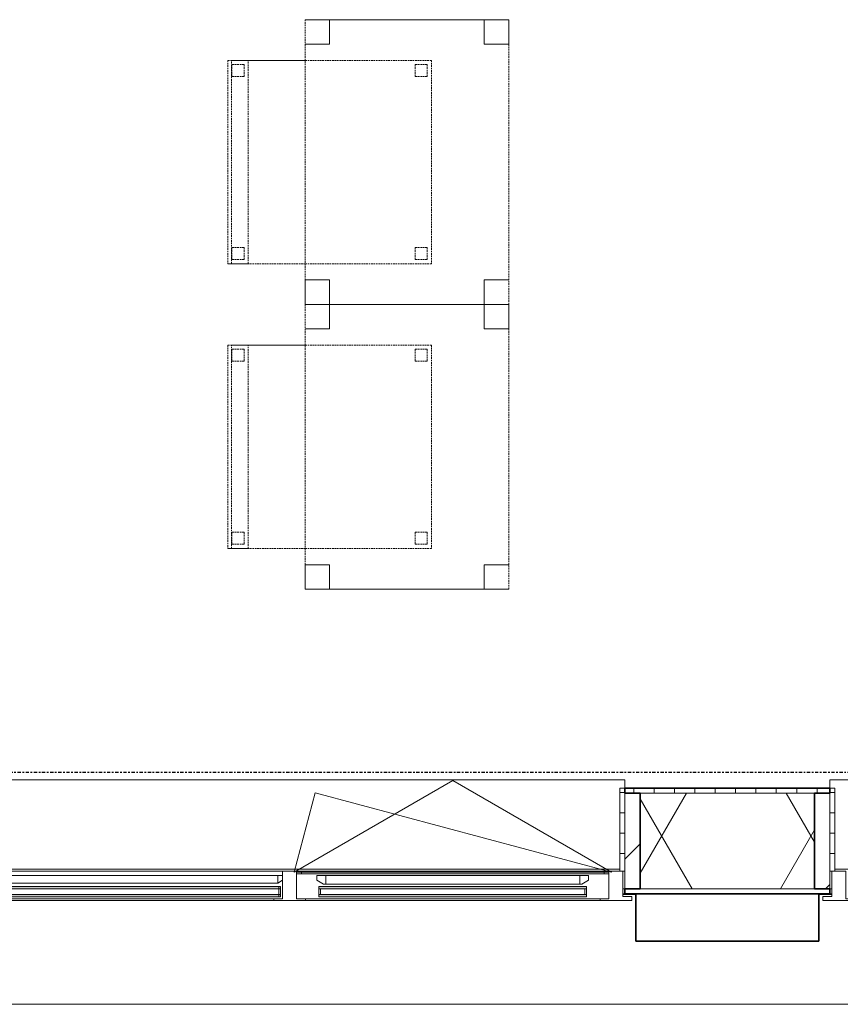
# Model space of a CAD drawing. Header units: millimetres. Extents: x -80560 to 110805, y -11020 to 52719.
# Tile 17 of 182: x 47331 to 49347, y 9429 to 11850. Entities that reach past the tile are written whole.
import ezdxf

# ---------------------------------------------------------------- set-up
doc = ezdxf.new("R2010")
doc.units = ezdxf.units.MM
for name, pattern in [('CENTER2', [20, 8, -4, 4, -4]), ('DASHED2', [6, 4, -2]), ('DASHED2-1', [3, 2, -1])]:
    doc.linetypes.add(name, pattern=pattern)
for name, color, linetype, lineweight in [('A-FLOR-OVHD', 1, 'DASHED2-1', 18), ('A-GENM', 13, 'Continuous', 18), ('A-GLAZ', 151, 'Continuous', 18), ('A-GLAZ-SILL', 1, 'Continuous', 18), ('A-WALL', 113, 'Continuous', 35), ('A-WALL-PATT', 111, 'Continuous', 35), ('I-FURN', 30, 'Continuous', 18), ('S-GRID', 1, 'Continuous', 9)]:
    doc.layers.add(name, color=color, linetype=linetype, lineweight=lineweight)
pattern_1 = [(45, (0, 0), (-141.4214, 141.4214), [])]
pattern_2 = [(0, (0, 0), (0, 50), [])]

# ---------------------------------------------------------------- blocks, each defined once
blk = doc.blocks.new('Basic Wall _ 41_WA_n3o_cladding_vertikaal_random_100mm_oorspronkelijk - ___-31301028-DO_02 tweede verdieping')
at = {"layer": 'A-WALL', "lineweight": 18}
for p, q in [((23918, 9701), (23923, 9701)), ((23918, 9699), (23950, 9699)), ((24400, 9699), (24432, 9699)), ((24427, 9701), (24432, 9701)), ((64721, 9429), (11829, 9429))]:
    blk.add_line(p, q, dxfattribs=at)
blk = doc.blocks.new('merk 2700 draaikiep - std-33663801-DO_02 tweede verdieping')
at = {"layer": 'A-GLAZ'}
for p, q in [((-1318, 72), (-1284, 72)), ((-1318, 10), (-1318, 72)), ((-1284, 72), (-1284, 4)), ((482, 72), (516, 72)), ((482, 4), (482, 72)), ((516, 72), (516, 4)), ((1284, 72), (1318, 72)), ((1284, 4), (1284, 72)), ((1318, 72), (1318, 10)), ((-1340, 10), (-1318, 10)), ((-1340, 0), (-1340, 10)), ((-1284, 4), (-1262, 4)), ((-1262, 4), (-1262, 0)), ((460, 4), (482, 4)), ((460, 0), (460, 4)), ((516, 4), (538, 4)), ((538, 4), (538, 0)), ((1262, 4), (1284, 4)), ((1262, 0), (1262, 4)), ((1318, 10), (1340, 10)), ((1340, 10), (1340, 0)), ((-1262, 0), (-1340, 0)), ((538, 0), (460, 0)), ((1340, 0), (1262, 0))]:
    blk.add_line(p, q, dxfattribs=at)
at = {"layer": 'A-GLAZ-SILL'}
for p, q in [((-1284, 72), (482, 72)), ((516, 72), (1284, 72)), ((-1262, 4), (460, 4)), ((-1262, 0), (460, 0)), ((538, 4), (1262, 4)), ((538, 0), (1262, 0))]:
    blk.add_line(p, q, dxfattribs=at)
blk = doc.blocks.new('NLRS_41_GM_WPB_spouwlat-SH_generiek_ISR - 235x38-V165-DO_02 tweede verdieping')
at = {"layer": 'A-GENM'}
h = blk.add_hatch(dxfattribs=at)
h.set_pattern_fill('FP_68', color=256, style=0, pattern_type=2)
h.set_pattern_definition(pattern_1)
h.paths.add_polyline_path([(23961, 9713), (23961, 9948), (23923, 9948), (23923, 9713)], flags=0)
for p, q in [((23961, 9948), (23923, 9948)), ((23923, 9948), (23923, 9713)), ((23961, 9713), (23961, 9948)), ((23923, 9713), (23961, 9713))]:
    blk.add_line(p, q, dxfattribs=at)
blk = doc.blocks.new('41_dagkanten_SH_generiek_ISR - 12x204_5-V166-DO_02 tweede verdieping')
at = {"layer": 'A-GENM'}
h = blk.add_hatch(dxfattribs=at)
h.set_pattern_fill('FP_69', color=256, style=0, pattern_type=2)
h.set_pattern_definition(pattern_2)
h.paths.add_polyline_path([(23923, 9756), (23923, 9960.5), (23911, 9960.5), (23911, 9756), (23918, 9756)], flags=0)
for p, q in [((23923, 9960.5), (23911, 9960.5)), ((23911, 9960.5), (23911, 9756)), ((23923, 9756), (23923, 9960.5)), ((23918, 9756), (23923, 9756))]:
    blk.add_line(p, q, dxfattribs=at)
blk = doc.blocks.new('82_tafel1 - tafel 500x700 2-30664860-DO_02 tweede verdieping')
at = {"layer": 'I-FURN', "linetype": 'DASHED2'}
for p, q in [((-350, -250), (-350, 250)), ((-350, 250), (350, 250)), ((350, 250), (-350, 250)), ((-350, 250), (-350, -250)), ((-350, 250), (-350, 190)), ((-290, 250), (-350, 250)), ((-290, 190), (-290, 250)), ((-290, 250), (290, 250)), ((-290, 250), (-290, 190)), ((290, 250), (290, 190)), ((290, 190), (290, 250)), ((350, 250), (290, 250)), ((350, 250), (350, -250)), ((350, -250), (350, 250)), ((350, 190), (350, 250)), ((-350, -190), (-350, 190)), ((-350, 190), (-290, 190)), ((-290, 190), (-350, 190)), ((290, 190), (350, 190)), ((350, 190), (290, 190)), ((350, 190), (350, -190)), ((-290, -190), (-350, -190)), ((-350, -190), (-290, -190)), ((-350, -190), (-350, -250)), ((-290, -250), (-290, -190)), ((-290, -190), (-290, -250)), ((350, -190), (290, -190)), ((290, -190), (290, -250)), ((290, -250), (290, -190)), ((290, -190), (350, -190)), ((350, -250), (350, -190)), ((350, -250), (-350, -250)), ((-350, -250), (350, -250)), ((-350, -250), (-290, -250)), ((290, -250), (-290, -250)), ((290, -250), (350, -250))]:
    blk.add_line(p, q, dxfattribs=at)
blk = doc.blocks.new('82_zitmeubel - stoel 500x500-V388-DO_02 tweede verdieping')
at = {"layer": 'I-FURN', "linetype": 'DASHED2'}
for p, q in [((-192.1, 263), (-192.1, 73)), ((-192.1, 254.1), (-192.1, 263)), ((307.9, 263), (-192.1, 263)), ((307.9, 263), (-192.1, 263)), ((-192.1, 213), (-192.1, 254.1)), ((-192.1, 254.1), (307.9, 254.1)), ((-182.1, 252), (-182.1, 224)), ((-182.1, 224), (-182.1, 252)), ((-153.1, 253), (-181.1, 253)), ((-181.1, 253), (-153.1, 253)), ((-152.1, 224), (-152.1, 252)), ((-152.1, 252), (-152.1, 224)), ((267.9, 252), (267.9, 224)), ((267.9, 224), (267.9, 252)), ((296.9, 253), (268.9, 253)), ((268.9, 253), (296.9, 253)), ((297.9, 224), (297.9, 252)), ((297.9, 252), (297.9, 224)), ((307.9, 73), (307.9, 263)), ((307.9, 263), (307.9, 254.1)), ((307.9, 254.1), (307.9, 213)), ((-181.1, 223), (-153.1, 223)), ((-153.1, 223), (-181.1, 223)), ((268.9, 223), (296.9, 223)), ((296.9, 223), (268.9, 223)), ((-192.1, 73), (-192.1, 213)), ((-192.1, 213), (307.9, 213)), ((307.9, 213), (307.9, 73)), ((-192.1, 73), (-192.1, -237)), ((-192.1, -237), (-192.1, 73)), ((307.9, -237), (307.9, 73)), ((307.9, 73), (307.9, -237)), ((-182.1, -198), (-182.1, -226)), ((-182.1, -226), (-182.1, -198)), ((-153.1, -197), (-181.1, -197)), ((-181.1, -197), (-153.1, -197)), ((-152.1, -226), (-152.1, -198)), ((-152.1, -198), (-152.1, -226)), ((267.9, -198), (267.9, -226)), ((267.9, -226), (267.9, -198)), ((296.9, -197), (268.9, -197)), ((268.9, -197), (296.9, -197)), ((297.9, -226), (297.9, -198)), ((297.9, -198), (297.9, -226)), ((307.9, -237), (-192.1, -237)), ((307.9, -237), (-192.1, -237)), ((-181.1, -227), (-153.1, -227)), ((-153.1, -227), (-181.1, -227)), ((268.9, -227), (296.9, -227)), ((296.9, -227), (268.9, -227))]:
    blk.add_line(p, q, dxfattribs=at)
for centre, start, end in [((-181.1, 252), 90, 180), ((-181.1, 252), 135, 180), ((-181.1, 252), 90, 135), ((-153.1, 252), 0, 90), ((-153.1, 252), 0, 90), ((268.9, 252), 90, 180), ((268.9, 252), 90, 180), ((296.9, 252), 0, 90), ((296.9, 252), 75, 90), ((296.9, 252), 0, 75), ((-181.1, 224), 180, 270), ((-181.1, 224), 180, 270), ((-153.1, 224), 270, 0), ((-153.1, 224), 270, 315), ((-153.1, 224), 315, 0), ((268.9, 224), 180, 270), ((268.9, 224), 180, 270), ((296.9, 224), 270, 0), ((296.9, 224), 270, 285), ((296.9, 224), 285, 300), ((296.9, 224), 300, 345), ((296.9, 224), 345, 0), ((-181.1, -198), 150, 180), ((-181.1, -198), 150, 165), ((-181.1, -198), 165, 180), ((-181.1, -198), 135, 150), ((-181.1, -198), 135, 150), ((-181.1, -198), 90, 135), ((-181.1, -198), 120, 135), ((-181.1, -198), 105, 120), ((-181.1, -198), 90, 105), ((-153.1, -198), 0, 90), ((-153.1, -198), 75, 90), ((-153.1, -198), 60, 75), ((-153.1, -198), 45, 60), ((-153.1, -198), 30, 45), ((-153.1, -198), 15, 30), ((-153.1, -198), 0, 15), ((268.9, -198), 90, 180), ((268.9, -198), 150, 180), ((268.9, -198), 90, 150), ((296.9, -198), 0, 90), ((296.9, -198), 45, 90), ((296.9, -198), 0, 45), ((-181.1, -226), 180, 195), ((-181.1, -226), 180, 195), ((-181.1, -226), 195, 210), ((-181.1, -226), 195, 210), ((-181.1, -226), 210, 270), ((-181.1, -226), 210, 225), ((-181.1, -226), 225, 240), ((-181.1, -226), 240, 255), ((-181.1, -226), 255, 270), ((-153.1, -226), 270, 0), ((-153.1, -226), 270, 300), ((-153.1, -226), 300, 315), ((-153.1, -226), 315, 0), ((268.9, -226), 180, 270), ((268.9, -226), 180, 195), ((268.9, -226), 195, 210), ((268.9, -226), 210, 225), ((268.9, -226), 225, 255), ((268.9, -226), 255, 270), ((296.9, -226), 270, 0), ((296.9, -226), 270, 330), ((296.9, -226), 330, 345), ((296.9, -226), 345, 0)]:
    blk.add_arc(centre, 1, start, end, dxfattribs=at)
blk = doc.blocks.new('82_zitmeubel - stoel 500x500-V382-DO_02 tweede verdieping')
at = {"layer": 'I-FURN', "linetype": 'DASHED2'}
for p, q in [((-192.1, 263), (-192.1, 73)), ((-192.1, 254.1), (-192.1, 263)), ((307.9, 263), (-192.1, 263)), ((307.9, 263), (-192.1, 263)), ((-192.1, 213), (-192.1, 254.1)), ((-192.1, 254.1), (307.9, 254.1)), ((-182.1, 252), (-182.1, 224)), ((-182.1, 224), (-182.1, 252)), ((-153.1, 253), (-181.1, 253)), ((-181.1, 253), (-153.1, 253)), ((-152.1, 224), (-152.1, 252)), ((-152.1, 252), (-152.1, 224)), ((267.9, 252), (267.9, 224)), ((267.9, 224), (267.9, 252)), ((296.9, 253), (268.9, 253)), ((268.9, 253), (296.9, 253)), ((297.9, 224), (297.9, 252)), ((297.9, 252), (297.9, 224)), ((307.9, 73), (307.9, 263)), ((307.9, 263), (307.9, 254.1)), ((307.9, 254.1), (307.9, 213)), ((-181.1, 223), (-153.1, 223)), ((-153.1, 223), (-181.1, 223)), ((268.9, 223), (296.9, 223)), ((296.9, 223), (268.9, 223)), ((-192.1, 73), (-192.1, 213)), ((-192.1, 213), (307.9, 213)), ((307.9, 213), (307.9, 73)), ((-192.1, 73), (-192.1, -237)), ((-192.1, -237), (-192.1, 73)), ((307.9, -237), (307.9, 73)), ((307.9, 73), (307.9, -237)), ((-182.1, -198), (-182.1, -226)), ((-182.1, -226), (-182.1, -198)), ((-153.1, -197), (-181.1, -197)), ((-181.1, -197), (-153.1, -197)), ((-152.1, -226), (-152.1, -198)), ((-152.1, -198), (-152.1, -226)), ((267.9, -198), (267.9, -226)), ((267.9, -226), (267.9, -198)), ((296.9, -197), (268.9, -197)), ((268.9, -197), (296.9, -197)), ((297.9, -226), (297.9, -198)), ((297.9, -198), (297.9, -226)), ((307.9, -237), (-192.1, -237)), ((307.9, -237), (-192.1, -237)), ((-181.1, -227), (-153.1, -227)), ((-153.1, -227), (-181.1, -227)), ((268.9, -227), (296.9, -227)), ((296.9, -227), (268.9, -227))]:
    blk.add_line(p, q, dxfattribs=at)
for centre, start, end in [((-181.1, 252), 90, 180), ((-181.1, 252), 135, 180), ((-181.1, 252), 90, 135), ((-153.1, 252), 0, 90), ((-153.1, 252), 0, 90), ((268.9, 252), 90, 180), ((268.9, 252), 90, 180), ((296.9, 252), 0, 90), ((296.9, 252), 75, 90), ((296.9, 252), 0, 75), ((-181.1, 224), 180, 270), ((-181.1, 224), 180, 270), ((-153.1, 224), 270, 0), ((-153.1, 224), 270, 315), ((-153.1, 224), 315, 0), ((268.9, 224), 180, 270), ((268.9, 224), 180, 270), ((296.9, 224), 270, 0), ((296.9, 224), 270, 285), ((296.9, 224), 285, 300), ((296.9, 224), 300, 345), ((296.9, 224), 345, 0), ((-181.1, -198), 90, 180), ((-181.1, -198), 150, 180), ((-181.1, -198), 135, 150), ((-181.1, -198), 90, 135), ((-153.1, -198), 0, 90), ((-153.1, -198), 0, 90), ((268.9, -198), 90, 180), ((268.9, -198), 90, 180), ((296.9, -198), 0, 90), ((296.9, -198), 0, 90), ((-181.1, -226), 180, 195), ((-181.1, -226), 180, 270), ((-181.1, -226), 195, 210), ((-181.1, -226), 210, 270), ((-153.1, -226), 270, 0), ((-153.1, -226), 270, 0), ((268.9, -226), 180, 270), ((268.9, -226), 180, 270), ((296.9, -226), 270, 0), ((296.9, -226), 270, 0)]:
    blk.add_arc(centre, 1, start, end, dxfattribs=at)
blk = doc.blocks.new('merk 900 vast glas - std-31571097-DO_02 tweede verdieping')
at = {"layer": 'A-GLAZ'}
for p, q in [((-362, 0), (-440, 0)), ((-440, 0), (-440, -10)), ((-362, -4), (-362, 0)), ((440, 0), (362, 0)), ((362, 0), (362, -4)), ((440, -10), (440, 0)), ((-440, -10), (-418, -10)), ((-418, -10), (-418, -72)), ((-384, -72), (-384, -4)), ((-384, -4), (-362, -4)), ((362, -4), (384, -4)), ((384, -4), (384, -72)), ((418, -72), (418, -10)), ((418, -10), (440, -10)), ((-418, -72), (-384, -72)), ((384, -72), (418, -72))]:
    blk.add_line(p, q, dxfattribs=at)
at = {"layer": 'A-GLAZ-SILL'}
for p, q in [((362, 0), (-362, 0)), ((362, -4), (-362, -4))]:
    blk.add_line(p, q, dxfattribs=at)
blk = doc.blocks.new('NLRS_41_GM_WPB_spouwlat-SH_generiek_ISR - 235x38-V464-DO_02 tweede verdieping')
at = {"layer": 'A-GENM'}
h = blk.add_hatch(dxfattribs=at)
h.set_pattern_fill('FP_68', color=256, style=0, pattern_type=2)
h.set_pattern_definition(pattern_1)
h.paths.add_polyline_path([(24427, 9713), (24427, 9948), (24389, 9948), (24389, 9713)], flags=0)
for p, q in [((24427, 9948), (24389, 9948)), ((24389, 9948), (24389, 9713)), ((24427, 9713), (24427, 9948)), ((24389, 9713), (24427, 9713))]:
    blk.add_line(p, q, dxfattribs=at)
blk = doc.blocks.new('41_dagkanten_SH_generiek_ISR - 12x204_5-V467-DO_02 tweede verdieping')
at = {"layer": 'A-GENM'}
h = blk.add_hatch(dxfattribs=at)
h.set_pattern_fill('FP_71', color=256, style=0, pattern_type=2)
h.set_pattern_definition(pattern_2)
h.paths.add_polyline_path([(24427, 9756), (24439, 9756), (24439, 9960.5), (24427, 9960.5), (24427, 9922.4)], flags=0)
for p, q in [((24439, 9960.5), (24427, 9960.5)), ((24427, 9960.5), (24427, 9756)), ((24439, 9756), (24439, 9960.5)), ((24427, 9756), (24432, 9756))]:
    blk.add_line(p, q, dxfattribs=at)
blk = doc.blocks.new('30_n3o_RT62_glas met glaslat - Type 1-33663807-DO_02 tweede verdieping')
at = {"layer": 'A-GENM'}
for points in [[(-878, 25), (878, 25), (878, 31), (-878, 31)], [(-878, 5), (878, 5), (878, 11), (-878, 11)]]:
    blk.add_hatch(color=256, dxfattribs=at).paths.add_polyline_path(points, flags=0)
for p, q in [((878, 31), (-878, 31)), ((-878, 31), (-878, 25)), ((-874, 31), (-878, 31)), ((-878, 31), (-878, 5)), ((-878, 25), (878, 25)), ((-874, 5), (-874, 31)), ((878, 31), (874, 31)), ((874, 31), (874, 5)), ((878, 25), (878, 31)), ((878, 5), (878, 31)), ((878, 11), (-878, 11)), ((-878, 11), (-878, 5)), ((-878, 5), (878, 5)), ((-878, 5), (-874, 5)), ((874, 5), (878, 5)), ((878, 5), (878, 11))]:
    blk.add_line(p, q, dxfattribs=at)
blk = doc.blocks.new('31_n3o_RT62_raam binnensponning_770817_v3 - Type 1-33654599-DO_02 tweede verdieping')
at = {"layer": 'A-GENM'}
for p, q in [((-372, 66), (-384, 66)), ((-384, 62), (-372, 62)), ((-372, 62), (-372, 66)), ((372, 66), (-372, 66)), ((-372, 66), (-372, 62)), ((-372, 62), (372, 62)), ((384, 66), (372, 66)), ((372, 66), (372, 62)), ((372, 62), (372, 66)), ((372, 62), (384, 62))]:
    blk.add_line(p, q, dxfattribs=at)
blk = doc.blocks.new('Mobility Plan Swing v2 - Mobility Plan Swing v2-33563606-DO_02 tweede verdieping')
at = {"layer": 'A-GENM'}
for p, q in [((-390, 0), (337.7, -195)), ((-390, 0), (0, -225.2)), ((0, -225.2), (390, 0)), ((390, 0), (337.7, -195))]:
    blk.add_line(p, q, dxfattribs=at)
blk = doc.blocks.new('DPWP_30_n3o_RT62_glas met glaslat Frame1 - Type 1-33663810-DO_02 tweede verdieping')
at = {"layer": 'A-GENM'}
for p, q in [((-871, 27), (-883, 27)), ((-871, 7.8), (-871, 27)), ((871, 27), (-871, 27)), ((-871, 27), (-871, 7.8)), ((871, 7.8), (871, 27)), ((883, 27), (871, 27)), ((871, 27), (871, 7.8)), ((-883, 15), (-871, 7.8)), ((-871, 7.8), (871, 7.8)), ((871, 7.8), (883, 15))]:
    blk.add_line(p, q, dxfattribs=at)
blk = doc.blocks.new('30_n3o_RT62_glas met glaslat - Type 1-33654604-DO_02 tweede verdieping')
at = {"layer": 'A-GENM'}
for points in [[(175.5, 31), (-329, 31), (-329, 25), (329, 25), (329, 31)], [(-118.2, 11), (-329, 11), (-329, 5), (329, 5), (329, 11), (175.5, 11)]]:
    blk.add_hatch(color=256, dxfattribs=at).paths.add_polyline_path(points, flags=0)
for p, q in [((-329, 25), (-329, 31)), ((-329, 31), (329, 31)), ((329, 25), (-329, 25)), ((-329, 11), (-329, 25)), ((-325, 25), (-325, 11)), ((325, 11), (325, 25)), ((329, 25), (329, 31)), ((329, 25), (329, 11)), ((-329, 5), (-329, 11)), ((-329, 11), (329, 11)), ((329, 5), (-329, 5)), ((-0.5, 0), (0.5, 0)), ((329, 5), (329, 11))]:
    blk.add_line(p, q, dxfattribs=at)
blk = doc.blocks.new('DPWP_30_n3o_RT62_glas met glaslat Frame1 - Type 1-33654607-DO_02 tweede verdieping')
at = {"layer": 'A-GENM'}
for p, q in [((-334, 27), (-312, 27)), ((-334, 15), (-334, 27)), ((-312, 27), (-312, 5)), ((-312, 27), (312, 27)), ((312, 5), (312, 27)), ((312, 27), (334, 27)), ((334, 27), (334, 15)), ((-317.317, 5), (-334, 15)), ((-312, 5), (-317.317, 5)), ((-312, 5), (312, 5)), ((317.317, 5), (312, 5)), ((334, 15), (317.317, 5))]:
    blk.add_line(p, q, dxfattribs=at)
blk = doc.blocks.new('NLRS_42_GM_ISR_vensterbank_kunststeen-SH_generiek_ISR - 220x20-V481-DO_02 tweede verdieping')
at = {"layer": 'A-GENM'}
for p, q in [((-423, 199.5), (-423, 220)), ((-423, 220), (423, 220)), ((423, 220), (423, 199.5)), ((411, 0), (-411, 0))]:
    blk.add_line(p, q, dxfattribs=at)
blk = doc.blocks.new('NLRS_42_GM_ISR_vensterbank_kunststeen-SH_generiek_ISR - 220x20-V477-DO_02 tweede verdieping')
at = {"layer": 'A-GENM'}
for p, q in [((-1323, 199.5), (-1323, 220)), ((-1323, 220), (1323, 220)), ((1323, 220), (1323, 199.5)), ((1311, 0), (-1311, 0))]:
    blk.add_line(p, q, dxfattribs=at)

msp = doc.modelspace()

# ---------------------------------------------------------------- hatches: boundary and pattern name
at = {"layer": 'A-WALL-PATT', "lineweight": 18}
h = msp.add_hatch(dxfattribs=at)
h.set_pattern_fill('FP_80', color=256, angle=90, style=0, pattern_type=2)
h.set_pattern_definition([(90, (57640.07, 9701), (-50, -2e-13), [])])
h.paths.add_polyline_path([(77617.8, 9948), (78284.3, 9948), (78284.3, 9960.5), (77617.8, 9960.5)], flags=0)
h.paths.add_polyline_path([(73011.8, 9948), (73171.8, 9948), (73171.8, 9960.5), (72217.8, 9960.5), (72217.8, 9948), (72424.4, 9948)], flags=0)
h.paths.add_polyline_path([(70471.8, 9948), (70471.8, 9960.5), (69517.8, 9960.5), (69517.8, 9948), (70433.8, 9948)], flags=0)
h.paths.add_polyline_path([(67138.3, 9948), (67771.8, 9948), (67771.8, 9960.5), (65917.8, 9960.5), (65917.8, 9948), (66551, 9948)], flags=0)
h.paths.add_polyline_path([(63271.8, 9948), (63271.8, 9960.5), (61417.8, 9960.5), (61417.8, 9948), (63233.8, 9948)], flags=0)
h.paths.add_polyline_path([(56971.8, 9948), (56971.8, 9960.5), (54967.9, 9960.5), (54967.9, 9948), (56933.8, 9948)], flags=0)
h.paths.add_polyline_path([(54083.9, 9948), (54121.9, 9948), (54121.9, 9960.5), (52417.8, 9960.5), (52417.8, 9948), (53923.1, 9948)], flags=0)
h.paths.add_polyline_path([(51426.9, 9948), (51571.8, 9948), (51571.8, 9960.5), (50167.8, 9960.5), (50167.8, 9948), (51280.1, 9948)], flags=0)
h.paths.add_polyline_path([(49283.8, 9948), (49321.8, 9948), (49321.8, 9960.5), (48817.8, 9960.5), (48817.8, 9948), (48930.7, 9948)], flags=0)
h.paths.add_polyline_path([(46171.8, 9948), (46171.8, 9960.5), (44317.8, 9960.5), (44317.8, 9948), (46133.8, 9948)], flags=0)
h.paths.add_polyline_path([(42469.9, 9948), (42571.8, 9948), (42571.8, 9960.5), (42067.8, 9960.5), (42067.8, 9948), (42105.8, 9948)], flags=0)
h.paths.add_polyline_path([(41183.8, 9948), (41221.8, 9948), (41221.8, 9960.5), (39367.8, 9960.5), (39367.8, 9948), (40707.9, 9948)], flags=0)
h.paths.add_polyline_path([(38483.8, 9948), (38521.8, 9948), (38521.8, 9960.5), (37242.8, 9960.5), (37242.8, 9948), (38358.5, 9948)], flags=0)
h = msp.add_hatch(dxfattribs=at)
h.set_pattern_fill('FP_2', color=256, style=0, pattern_type=2)
h.set_pattern_definition([(60, (24894.82, 0), (-274.963, 158.75), []), (120, (24894.82, 0), (-274.963, -158.75), [])])
h.paths.add_polyline_path([(78296.8, 9713), (78296.8, 9948), (77655.8, 9948), (77655.8, 9713), (78284.3, 9713)], flags=0)
h.paths.add_polyline_path([(73133.8, 9713), (73133.8, 9948), (72255.8, 9948), (72255.8, 9713), (73011.8, 9713)], flags=0)
h.paths.add_polyline_path([(70433.8, 9713), (70433.8, 9948), (69555.8, 9948), (69555.8, 9713), (70368.7, 9713)], flags=0)
h.paths.add_polyline_path([(67733.8, 9713), (67733.8, 9948), (65955.8, 9948), (65955.8, 9713), (67725.7, 9713)], flags=0)
h.paths.add_polyline_path([(63026.9, 9713), (63233.8, 9713), (63233.8, 9948), (61455.8, 9948), (61455.8, 9713), (61852.3, 9713)], flags=0)
h.paths.add_polyline_path([(56566.2, 9713), (56933.8, 9713), (56933.8, 9948), (55005.9, 9948), (55005.9, 9713), (55978.8, 9713)], flags=0)
h.paths.add_polyline_path([(53923.1, 9713), (54083.9, 9713), (54083.9, 9948), (52455.8, 9948), (52455.8, 9713), (53629.4, 9713)], flags=0)
h.paths.add_polyline_path([(51280.1, 9713), (51533.8, 9713), (51533.8, 9948), (50205.8, 9948), (50205.8, 9713), (50692.7, 9713)], flags=0)
h.paths.add_polyline_path([(49283.8, 9713), (49283.8, 9948), (48855.8, 9948), (48855.8, 9713), (49224.4, 9713)], flags=0)
h.paths.add_polyline_path([(46133.8, 9713), (46133.8, 9948), (44355.8, 9948), (44355.8, 9713), (45994, 9713)], flags=0)
h.paths.add_polyline_path([(42469.9, 9713), (42533.8, 9713), (42533.8, 9948), (42105.8, 9948), (42105.8, 9713), (42176.2, 9713)], flags=0)
h.paths.add_polyline_path([(38483.8, 9713), (38483.8, 9948), (37007.8, 9948), (37007.8, 9713), (38358.5, 9713)], flags=0)
h.paths.add_polyline_path([(41001.5, 9713), (41183.8, 9713), (41183.8, 9948), (39405.8, 9948), (39405.8, 9713), (40707.9, 9713)], flags=0)
h = msp.add_hatch(dxfattribs=at)
h.set_pattern_fill('FP_79', color=256, style=0, pattern_type=2)
h.set_pattern_definition([(0, (57640.07, 9701), (2e-14, 50), [])])
h.paths.add_polyline_path([(78531.8, 9701), (78531.8, 9713), (77617.8, 9713), (77617.8, 9701), (78297.9, 9701)], flags=0)
h.paths.add_polyline_path([(73171.8, 9701), (73171.8, 9713), (72217.8, 9713), (72217.8, 9701), (73011.8, 9701)], flags=0)
h.paths.add_polyline_path([(70471.8, 9701), (70471.8, 9713), (69517.8, 9713), (69517.8, 9701), (70368.7, 9701)], flags=0)
h.paths.add_polyline_path([(67725.7, 9701), (67771.8, 9701), (67771.8, 9713), (65917.8, 9713), (65917.8, 9701), (67138.3, 9701)], flags=0)
h.paths.add_polyline_path([(63271.8, 9701), (63271.8, 9713), (61417.8, 9713), (61417.8, 9701), (63026.9, 9701)], flags=0)
h.paths.add_polyline_path([(56859.8, 9701), (56971.8, 9701), (56971.8, 9713), (54967.9, 9713), (54967.9, 9701), (56566.2, 9701)], flags=0)
h.paths.add_polyline_path([(54121.9, 9701), (54121.9, 9713), (52417.8, 9713), (52417.8, 9701), (53923.1, 9701)], flags=0)
h.paths.add_polyline_path([(51571.8, 9701), (51571.8, 9713), (50167.8, 9713), (50167.8, 9701), (51280.1, 9701)], flags=0)
h.paths.add_polyline_path([(49321.8, 9701), (49321.8, 9713), (48817.8, 9713), (48817.8, 9701), (49224.4, 9701)], flags=0)
h.paths.add_polyline_path([(45406.6, 9701), (46171.8, 9701), (46171.8, 9713), (44317.8, 9713), (44317.8, 9701), (44819.3, 9701)], flags=0)
h.paths.add_polyline_path([(41001.5, 9701), (41221.8, 9701), (41221.8, 9713), (39367.8, 9713), (39367.8, 9701), (40707.9, 9701)], flags=0)
h.paths.add_polyline_path([(42469.9, 9701), (42571.8, 9701), (42571.8, 9713), (42067.8, 9713), (42067.8, 9701), (42176.2, 9701)], flags=0)
h.paths.add_polyline_path([(38521.8, 9701), (38521.8, 9713), (36995.8, 9713), (36995.8, 9701), (38358.5, 9701)], flags=0)

# ---------------------------------------------------------------- linework, layer by layer
at = {"layer": 'A-FLOR-OVHD'}
msp.add_line((78815.8, 9429), (34323.8, 9429), dxfattribs=at)
at = {"layer": 'A-WALL'}
for p, q in [((49321.8, 9960.5), (48817.8, 9960.5)), ((48817.8, 9960.5), (48817.8, 9948)), ((49321.8, 9948), (49321.8, 9960.5)), ((48817.8, 9948), (48855.8, 9948)), ((48855.8, 9948), (48855.8, 9713)), ((49283.8, 9713), (49283.8, 9948)), ((49283.8, 9948), (49321.8, 9948)), ((48855.8, 9713), (48817.8, 9713)), ((48817.8, 9713), (48817.8, 9701)), ((49321.8, 9713), (49283.8, 9713)), ((49321.8, 9701), (49321.8, 9713)), ((48817.8, 9701), (49321.8, 9701)), ((48844.8, 9701), (48844.8, 9584)), ((49294.8, 9584), (49294.8, 9701)), ((48844.8, 9584), (49294.8, 9584))]:
    msp.add_line(p, q, dxfattribs=at)
at = {"layer": 'A-WALL', "lineweight": 18}
for p, q in [((48855.8, 9948), (49283.8, 9948)), ((48817.8, 9713), (48812.8, 9713)), ((48855.8, 9713), (49283.8, 9713)), ((49326.8, 9713), (49321.8, 9713))]:
    msp.add_line(p, q, dxfattribs=at)
at = {"layer": 'S-GRID', "linetype": 'CENTER2', "lineweight": 25}
msp.add_line((29945.3, 10000), (110204.9, 10000), dxfattribs=at)

# ---------------------------------------------------------------- block references
at = {"layer": 'A-GENM'}
for name, p in [('NLRS_42_GM_ISR_vensterbank_kunststeen-SH_generiek_ISR - 220x20-V477-DO_02 tweede verdieping', (47494.8, 9761)), ('NLRS_42_GM_ISR_vensterbank_kunststeen-SH_generiek_ISR - 220x20-V481-DO_02 tweede verdieping', (49744.8, 9761)), ('41_dagkanten_SH_generiek_ISR - 12x204_5-V166-DO_02 tweede verdieping', (24894.8, 0)), ('41_dagkanten_SH_generiek_ISR - 12x204_5-V467-DO_02 tweede verdieping', (24894.8, 0)), ('NLRS_41_GM_WPB_spouwlat-SH_generiek_ISR - 235x38-V165-DO_02 tweede verdieping', (24894.8, 0)), ('NLRS_41_GM_WPB_spouwlat-SH_generiek_ISR - 235x38-V464-DO_02 tweede verdieping', (24894.8, 0)), ('DPWP_30_n3o_RT62_glas met glaslat Frame1 - Type 1-33663810-DO_02 tweede verdieping', (47093.8, 9719)), ('31_n3o_RT62_raam binnensponning_770817_v3 - Type 1-33654599-DO_02 tweede verdieping', (48394.8, 9688)), ('DPWP_30_n3o_RT62_glas met glaslat Frame1 - Type 1-33654607-DO_02 tweede verdieping', (48394.8, 9719)), ('30_n3o_RT62_glas met glaslat - Type 1-33663807-DO_02 tweede verdieping', (47093.8, 9688)), ('30_n3o_RT62_glas met glaslat - Type 1-33654604-DO_02 tweede verdieping', (48394.8, 9688))]:
    msp.add_blockref(name, p, dxfattribs=at)
at = {"layer": 'A-GENM', "rotation": 180}
msp.add_blockref('Mobility Plan Swing v2 - Mobility Plan Swing v2-33563606-DO_02 tweede verdieping', (48394.8, 9754), dxfattribs=at)
at = {"layer": 'A-GLAZ'}
msp.add_blockref('merk 2700 draaikiep - std-33663801-DO_02 tweede verdieping', (47494.8, 9684), dxfattribs=at)
at = {"layer": 'A-GLAZ', "rotation": 180}
msp.add_blockref('merk 900 vast glas - std-31571097-DO_02 tweede verdieping', (49744.8, 9684), dxfattribs=at)
at = {"layer": 'A-WALL', "lineweight": 18}
msp.add_blockref('Basic Wall _ 41_WA_n3o_cladding_vertikaal_random_100mm_oorspronkelijk - ___-31301028-DO_02 tweede verdieping', (24894.8, 0), dxfattribs=at)
at = {"layer": 'I-FURN', "linetype": 'DASHED2', "rotation": 89.99999999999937}
for name, p in [('82_tafel1 - tafel 500x700 2-30664860-DO_02 tweede verdieping', (48282.3, 11500)), ('82_zitmeubel - stoel 500x500-V382-DO_02 tweede verdieping', (48105.3, 11442.1)), ('82_tafel1 - tafel 500x700 2-30664860-DO_02 tweede verdieping', (48282.3, 10800)), ('82_zitmeubel - stoel 500x500-V388-DO_02 tweede verdieping', (48105.3, 10742.1))]:
    msp.add_blockref(name, p, dxfattribs=at)

doc.saveas('drawing.dxf')
